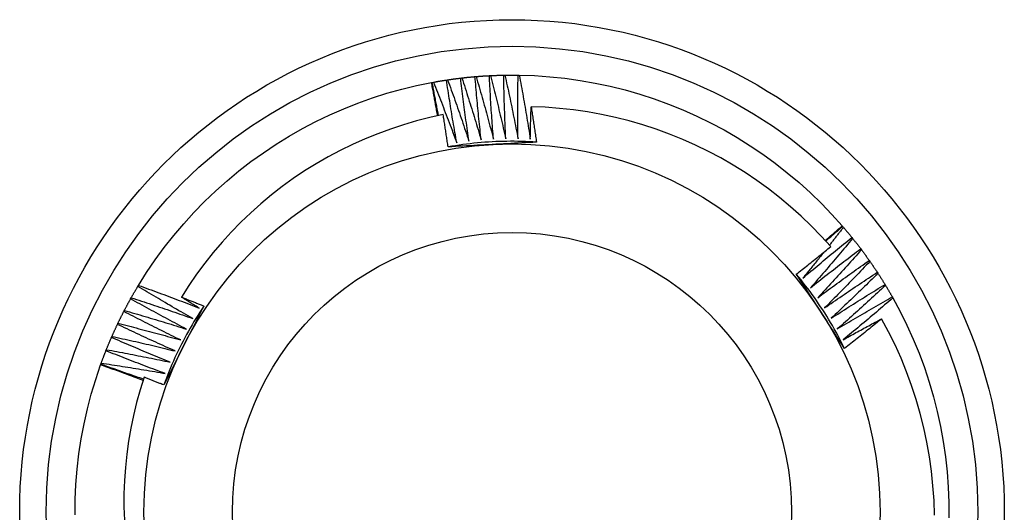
# Model space of a CAD drawing. Header units: inches. Extents: x 17 to 370, y 32 to 183.
# Tile 38 of 80: x 200.534 to 200.884, y 99.464 to 99.64. Entities that reach past the tile are written whole.
import ezdxf

# ---------------------------------------------------------------- set-up
doc = ezdxf.new("R2010")
doc.units = ezdxf.units.IN
doc.header["$MEASUREMENT"] = 0
doc.layers.add('Visible Edges(ANSI)', color=7, linetype='Continuous', lineweight=25)
doc.layers.add('Visible Tangent Edges(ANSI)', color=7, linetype='Continuous', lineweight=25)

msp = doc.modelspace()

# ---------------------------------------------------------------- linework, layer by layer
at = {"layer": 'Visible Edges(ANSI)'}
for p, q in [((200.68014, 99.61728), (200.6804, 99.61733)), ((200.6804, 99.61733), (200.6808, 99.6174)), ((200.68545, 99.61818), (200.68585, 99.61824)), ((200.69052, 99.61887), (200.69093, 99.61891)), ((200.69561, 99.61938), (200.69602, 99.61942)), ((200.70072, 99.61973), (200.70113, 99.61975)), ((200.70584, 99.61991), (200.70625, 99.61992)), ((200.71095, 99.61993), (200.71136, 99.61992)), ((200.82628, 99.5663), (200.82645, 99.56611)), ((200.82645, 99.56611), (200.82672, 99.5658)), ((200.82973, 99.56218), (200.82999, 99.56186)), ((200.83288, 99.55814), (200.83313, 99.55782)), ((200.8359, 99.55401), (200.83614, 99.55367)), ((200.83878, 99.54978), (200.839, 99.54943)), ((200.57564, 99.54479), (200.57585, 99.54514)), ((200.84152, 99.54545), (200.84173, 99.5451)), ((200.57307, 99.54037), (200.57327, 99.54073)), ((200.84411, 99.54104), (200.84431, 99.54068)), ((200.57064, 99.53586), (200.57083, 99.53622)), ((200.56837, 99.53127), (200.56854, 99.53164)), ((200.56624, 99.52662), (200.56641, 99.52699)), ((200.56427, 99.52189), (200.56443, 99.52227)), ((200.56237, 99.51686), (200.56246, 99.5171)), ((200.56246, 99.5171), (200.5626, 99.51749))]:
    msp.add_line(p, q, dxfattribs=at)
at = {"layer": 'Visible Edges(ANSI)', "flags": 128}
for points in [[(200.57585, 99.54514), (200.57876, 99.54975), (200.58182, 99.55424), (200.58504, 99.55863), (200.58842, 99.5629), (200.59194, 99.56705), (200.5956, 99.57108), (200.5994, 99.57497), (200.60333, 99.57873), (200.6074, 99.58235), (200.61158, 99.58583), (200.61589, 99.58915), (200.62031, 99.59233), (200.62484, 99.59534), (200.62947, 99.5982), (200.6342, 99.60089), (200.63902, 99.60342), (200.64393, 99.60577), (200.64891, 99.60796), (200.65397, 99.60996), (200.6591, 99.61179), (200.66428, 99.61344), (200.66952, 99.61491), (200.67481, 99.61619), (200.68014, 99.61728)], [(200.6823, 99.60544), (200.68221, 99.60593), (200.68213, 99.60643), (200.68204, 99.60692), (200.68195, 99.60742), (200.68186, 99.60791), (200.68178, 99.6084), (200.68169, 99.6089), (200.6816, 99.60939), (200.68151, 99.60988), (200.68142, 99.61038), (200.68133, 99.61087), (200.68124, 99.61137), (200.68115, 99.61186), (200.68106, 99.61235), (200.68097, 99.61285), (200.68088, 99.61334), (200.68079, 99.61383), (200.6807, 99.61432), (200.68061, 99.61482), (200.68052, 99.61531), (200.68042, 99.6158), (200.68033, 99.6163), (200.68024, 99.61679), (200.68014, 99.61728)], [(200.68266, 99.60552), (200.68256, 99.60601), (200.68246, 99.6065), (200.68236, 99.60699), (200.68227, 99.60748), (200.68217, 99.60797), (200.68207, 99.60847), (200.68198, 99.60896), (200.68188, 99.60945), (200.68179, 99.60994), (200.68169, 99.61043), (200.6816, 99.61093), (200.6815, 99.61142), (200.68141, 99.61191), (200.68132, 99.6124), (200.68122, 99.6129), (200.68113, 99.61339), (200.68104, 99.61388), (200.68095, 99.61437), (200.68085, 99.61487), (200.68076, 99.61536), (200.68067, 99.61585), (200.68058, 99.61634), (200.68049, 99.61684), (200.6804, 99.61733)], [(200.6808, 99.6174), (200.68099, 99.61744), (200.68119, 99.61747), (200.68138, 99.61751), (200.68157, 99.61754), (200.68177, 99.61758), (200.68196, 99.61761), (200.68215, 99.61765), (200.68235, 99.61768), (200.68254, 99.61771), (200.68273, 99.61775), (200.68293, 99.61778), (200.68312, 99.61781), (200.68331, 99.61784), (200.68351, 99.61787), (200.6837, 99.61791), (200.6839, 99.61794), (200.68409, 99.61797), (200.68428, 99.618), (200.68448, 99.61803), (200.68467, 99.61806), (200.68486, 99.61809), (200.68506, 99.61812), (200.68525, 99.61815), (200.68545, 99.61818)], [(200.6808, 99.6174), (200.68116, 99.61651), (200.68152, 99.61562), (200.68188, 99.61472), (200.68223, 99.61383), (200.68259, 99.61293), (200.68294, 99.61204), (200.68329, 99.61114), (200.68365, 99.61025), (200.684, 99.60935), (200.68435, 99.60845), (200.68469, 99.60756), (200.68504, 99.60666), (200.68539, 99.60576), (200.68573, 99.60486), (200.68608, 99.60396), (200.68642, 99.60306), (200.68676, 99.60216), (200.6871, 99.60126), (200.68744, 99.60036), (200.68778, 99.59945), (200.68812, 99.59855), (200.68845, 99.59765), (200.68879, 99.59675), (200.68912, 99.59584)], [(200.68912, 99.59584), (200.68896, 99.59677), (200.68879, 99.5977), (200.68863, 99.59863), (200.68846, 99.59956), (200.6883, 99.60049), (200.68814, 99.60141), (200.68798, 99.60234), (200.68782, 99.60327), (200.68766, 99.6042), (200.68751, 99.60513), (200.68735, 99.60606), (200.6872, 99.607), (200.68705, 99.60793), (200.6869, 99.60886), (200.68675, 99.60979), (200.6866, 99.61072), (200.68645, 99.61165), (200.6863, 99.61258), (200.68616, 99.61352), (200.68601, 99.61445), (200.68587, 99.61538), (200.68573, 99.61631), (200.68559, 99.61725), (200.68545, 99.61818)], [(200.68585, 99.61824), (200.68605, 99.61827), (200.68624, 99.6183), (200.68643, 99.61833), (200.68663, 99.61836), (200.68682, 99.61838), (200.68702, 99.61841), (200.68721, 99.61844), (200.68741, 99.61847), (200.6876, 99.61849), (200.68779, 99.61852), (200.68799, 99.61855), (200.68818, 99.61857), (200.68838, 99.6186), (200.68857, 99.61862), (200.68877, 99.61865), (200.68896, 99.61867), (200.68916, 99.6187), (200.68935, 99.61872), (200.68955, 99.61875), (200.68974, 99.61877), (200.68994, 99.6188), (200.69013, 99.61882), (200.69032, 99.61884), (200.69052, 99.61887)], [(200.68585, 99.61824), (200.68618, 99.61734), (200.68651, 99.61643), (200.68684, 99.61553), (200.68716, 99.61462), (200.68749, 99.61372), (200.68781, 99.61281), (200.68814, 99.6119), (200.68846, 99.611), (200.68878, 99.61009), (200.6891, 99.60918), (200.68942, 99.60827), (200.68974, 99.60736), (200.69005, 99.60645), (200.69037, 99.60554), (200.69068, 99.60463), (200.691, 99.60372), (200.69131, 99.60281), (200.69162, 99.6019), (200.69193, 99.60099), (200.69224, 99.60007), (200.69254, 99.59916), (200.69285, 99.59825), (200.69315, 99.59733), (200.69346, 99.59642)], [(200.69346, 99.59642), (200.69332, 99.59735), (200.69319, 99.59828), (200.69305, 99.59922), (200.69292, 99.60015), (200.69279, 99.60109), (200.69266, 99.60202), (200.69253, 99.60295), (200.6924, 99.60389), (200.69228, 99.60482), (200.69215, 99.60576), (200.69203, 99.60669), (200.6919, 99.60763), (200.69178, 99.60856), (200.69166, 99.6095), (200.69154, 99.61044), (200.69142, 99.61137), (200.69131, 99.61231), (200.69119, 99.61324), (200.69108, 99.61418), (200.69096, 99.61512), (200.69085, 99.61605), (200.69074, 99.61699), (200.69063, 99.61793), (200.69052, 99.61887)], [(200.69093, 99.61891), (200.69112, 99.61894), (200.69132, 99.61896), (200.69151, 99.61898), (200.69171, 99.619), (200.6919, 99.61902), (200.6921, 99.61904), (200.69229, 99.61907), (200.69249, 99.61909), (200.69268, 99.61911), (200.69288, 99.61913), (200.69307, 99.61915), (200.69327, 99.61917), (200.69346, 99.61919), (200.69366, 99.6192), (200.69385, 99.61922), (200.69405, 99.61924), (200.69424, 99.61926), (200.69444, 99.61928), (200.69464, 99.6193), (200.69483, 99.61931), (200.69503, 99.61933), (200.69522, 99.61935), (200.69542, 99.61937), (200.69561, 99.61938)], [(200.69093, 99.61891), (200.69123, 99.618), (200.69153, 99.61708), (200.69182, 99.61617), (200.69212, 99.61525), (200.69242, 99.61434), (200.69271, 99.61342), (200.693, 99.6125), (200.69329, 99.61158), (200.69359, 99.61067), (200.69387, 99.60975), (200.69416, 99.60883), (200.69445, 99.60791), (200.69474, 99.60699), (200.69502, 99.60607), (200.69531, 99.60515), (200.69559, 99.60423), (200.69587, 99.60331), (200.69615, 99.60239), (200.69643, 99.60147), (200.69671, 99.60054), (200.69699, 99.59962), (200.69726, 99.5987), (200.69754, 99.59777), (200.69781, 99.59685)], [(200.69781, 99.59685), (200.69771, 99.59779), (200.6976, 99.59872), (200.6975, 99.59966), (200.6974, 99.6006), (200.6973, 99.60154), (200.6972, 99.60248), (200.6971, 99.60341), (200.697, 99.60435), (200.69691, 99.60529), (200.69681, 99.60623), (200.69672, 99.60717), (200.69663, 99.60811), (200.69654, 99.60905), (200.69645, 99.60998), (200.69636, 99.61092), (200.69627, 99.61186), (200.69618, 99.6128), (200.6961, 99.61374), (200.69601, 99.61468), (200.69593, 99.61562), (200.69585, 99.61656), (200.69577, 99.6175), (200.69569, 99.61844), (200.69561, 99.61938)], [(200.69602, 99.61942), (200.69622, 99.61943), (200.69641, 99.61945), (200.69661, 99.61946), (200.6968, 99.61948), (200.697, 99.61949), (200.69719, 99.61951), (200.69739, 99.61952), (200.69759, 99.61954), (200.69778, 99.61955), (200.69798, 99.61957), (200.69817, 99.61958), (200.69837, 99.61959), (200.69857, 99.61961), (200.69876, 99.61962), (200.69896, 99.61963), (200.69915, 99.61964), (200.69935, 99.61966), (200.69954, 99.61967), (200.69974, 99.61968), (200.69994, 99.61969), (200.70013, 99.6197), (200.70033, 99.61971), (200.70052, 99.61972), (200.70072, 99.61973)], [(200.69602, 99.61942), (200.69629, 99.61849), (200.69656, 99.61757), (200.69683, 99.61664), (200.69709, 99.61572), (200.69736, 99.61479), (200.69762, 99.61387), (200.69788, 99.61294), (200.69815, 99.61201), (200.69841, 99.61109), (200.69867, 99.61016), (200.69892, 99.60923), (200.69918, 99.6083), (200.69944, 99.60738), (200.69969, 99.60645), (200.69995, 99.60552), (200.7002, 99.60459), (200.70045, 99.60366), (200.7007, 99.60273), (200.70095, 99.6018), (200.7012, 99.60087), (200.70144, 99.59994), (200.70169, 99.599), (200.70193, 99.59807), (200.70218, 99.59714)], [(200.70218, 99.59714), (200.7021, 99.59808), (200.70203, 99.59902), (200.70196, 99.59996), (200.70188, 99.6009), (200.70182, 99.60184), (200.70175, 99.60278), (200.70168, 99.60372), (200.70161, 99.60466), (200.70155, 99.6056), (200.70149, 99.60655), (200.70142, 99.60749), (200.70136, 99.60843), (200.7013, 99.60937), (200.70124, 99.61031), (200.70118, 99.61125), (200.70113, 99.61219), (200.70107, 99.61314), (200.70102, 99.61408), (200.70097, 99.61502), (200.70091, 99.61596), (200.70086, 99.61691), (200.70081, 99.61785), (200.70077, 99.61879), (200.70072, 99.61973)], [(200.70113, 99.61975), (200.70132, 99.61976), (200.70152, 99.61977), (200.70172, 99.61978), (200.70191, 99.61979), (200.70211, 99.6198), (200.70231, 99.61981), (200.7025, 99.61981), (200.7027, 99.61982), (200.70289, 99.61983), (200.70309, 99.61984), (200.70329, 99.61984), (200.70348, 99.61985), (200.70368, 99.61986), (200.70387, 99.61986), (200.70407, 99.61987), (200.70427, 99.61988), (200.70446, 99.61988), (200.70466, 99.61989), (200.70485, 99.61989), (200.70505, 99.6199), (200.70525, 99.6199), (200.70544, 99.61991), (200.70564, 99.61991), (200.70584, 99.61991)], [(200.70113, 99.61975), (200.70137, 99.61882), (200.70161, 99.61789), (200.70184, 99.61696), (200.70208, 99.61602), (200.70231, 99.61509), (200.70255, 99.61415), (200.70278, 99.61322), (200.70301, 99.61228), (200.70324, 99.61135), (200.70347, 99.61041), (200.7037, 99.60948), (200.70392, 99.60854), (200.70415, 99.60761), (200.70437, 99.60667), (200.70459, 99.60573), (200.70482, 99.6048), (200.70504, 99.60386), (200.70526, 99.60292), (200.70547, 99.60198), (200.70569, 99.60104), (200.70591, 99.6001), (200.70612, 99.59916), (200.70633, 99.59822), (200.70655, 99.59729)], [(200.70655, 99.59729), (200.7065, 99.59823), (200.70646, 99.59917), (200.70642, 99.60011), (200.70638, 99.60105), (200.70634, 99.602), (200.7063, 99.60294), (200.70627, 99.60388), (200.70623, 99.60482), (200.7062, 99.60577), (200.70617, 99.60671), (200.70614, 99.60765), (200.70611, 99.60859), (200.70608, 99.60954), (200.70605, 99.61048), (200.70602, 99.61142), (200.706, 99.61237), (200.70597, 99.61331), (200.70595, 99.61425), (200.70593, 99.6152), (200.70591, 99.61614), (200.70589, 99.61708), (200.70587, 99.61803), (200.70585, 99.61897), (200.70584, 99.61991)], [(200.70625, 99.61992), (200.70644, 99.61992), (200.70664, 99.61993), (200.70683, 99.61993), (200.70703, 99.61993), (200.70723, 99.61993), (200.70742, 99.61994), (200.70762, 99.61994), (200.70782, 99.61994), (200.70801, 99.61994), (200.70821, 99.61994), (200.7084, 99.61994), (200.7086, 99.61994), (200.7088, 99.61994), (200.70899, 99.61994), (200.70919, 99.61994), (200.70939, 99.61994), (200.70958, 99.61994), (200.70978, 99.61994), (200.70997, 99.61994), (200.71017, 99.61994), (200.71037, 99.61993), (200.71056, 99.61993), (200.71076, 99.61993), (200.71095, 99.61993)], [(200.70625, 99.61992), (200.70645, 99.61898), (200.70666, 99.61804), (200.70687, 99.6171), (200.70707, 99.61616), (200.70728, 99.61522), (200.70748, 99.61428), (200.70768, 99.61334), (200.70788, 99.61239), (200.70808, 99.61145), (200.70828, 99.61051), (200.70847, 99.60957), (200.70867, 99.60862), (200.70886, 99.60768), (200.70905, 99.60674), (200.70925, 99.60579), (200.70944, 99.60485), (200.70963, 99.60391), (200.70982, 99.60296), (200.71, 99.60202), (200.71019, 99.60107), (200.71037, 99.60012), (200.71056, 99.59918), (200.71074, 99.59823), (200.71092, 99.59729)], [(200.71092, 99.59729), (200.71091, 99.59823), (200.7109, 99.59917), (200.71089, 99.60012), (200.71088, 99.60106), (200.71087, 99.602), (200.71086, 99.60294), (200.71086, 99.60389), (200.71086, 99.60483), (200.71085, 99.60577), (200.71085, 99.60672), (200.71085, 99.60766), (200.71085, 99.6086), (200.71085, 99.60955), (200.71086, 99.61049), (200.71086, 99.61143), (200.71087, 99.61238), (200.71087, 99.61332), (200.71088, 99.61427), (200.71089, 99.61521), (200.7109, 99.61615), (200.71091, 99.6171), (200.71093, 99.61804), (200.71094, 99.61898), (200.71095, 99.61993)], [(200.71136, 99.61992), (200.7168, 99.61973), (200.72223, 99.61936), (200.72764, 99.61879), (200.73303, 99.61804), (200.73839, 99.6171), (200.74372, 99.61597), (200.749, 99.61465), (200.75423, 99.61315), (200.7594, 99.61147), (200.76452, 99.60961), (200.76956, 99.60757), (200.77454, 99.60536), (200.77943, 99.60297), (200.78423, 99.60041), (200.78894, 99.59769), (200.79355, 99.5948), (200.79806, 99.59176), (200.80246, 99.58855), (200.80675, 99.5852), (200.81092, 99.5817), (200.81496, 99.57805), (200.81887, 99.57427), (200.82264, 99.57035), (200.82628, 99.5663)], [(200.71136, 99.61992), (200.71154, 99.61897), (200.71172, 99.61803), (200.71189, 99.61708), (200.71207, 99.61613), (200.71224, 99.61519), (200.71241, 99.61424), (200.71258, 99.61329), (200.71275, 99.61234), (200.71292, 99.6114), (200.71308, 99.61045), (200.71325, 99.6095), (200.71341, 99.60855), (200.71358, 99.6076), (200.71374, 99.60665), (200.7139, 99.6057), (200.71406, 99.60475), (200.71422, 99.6038), (200.71437, 99.60285), (200.71453, 99.6019), (200.71468, 99.60095), (200.71484, 99.6), (200.71499, 99.59905), (200.71514, 99.5981), (200.71529, 99.59714)], [(200.71529, 99.59714), (200.7153, 99.59762), (200.71531, 99.5981), (200.71532, 99.59858), (200.71533, 99.59906), (200.71534, 99.59954), (200.71535, 99.60002), (200.71536, 99.6005), (200.71538, 99.60098), (200.71539, 99.60146), (200.7154, 99.60194), (200.71541, 99.60242), (200.71542, 99.6029), (200.71544, 99.60338), (200.71545, 99.60386), (200.71547, 99.60434), (200.71548, 99.60482), (200.71549, 99.6053), (200.71551, 99.60578), (200.71552, 99.60626), (200.71554, 99.60674), (200.71555, 99.60722), (200.71557, 99.6077), (200.71559, 99.60818), (200.7156, 99.60866)], [(200.8222, 99.55893), (200.81881, 99.56266), (200.81529, 99.56627), (200.81166, 99.56976), (200.8079, 99.57312), (200.80402, 99.57636), (200.80003, 99.57946), (200.79593, 99.58243), (200.79174, 99.58525), (200.78746, 99.58792), (200.78309, 99.59044), (200.77865, 99.5928), (200.77412, 99.59501), (200.76952, 99.59707), (200.76485, 99.59896), (200.76012, 99.60069), (200.75532, 99.60226), (200.75047, 99.60366), (200.74556, 99.6049), (200.74062, 99.60596), (200.73566, 99.60685), (200.73067, 99.60756), (200.72566, 99.6081), (200.72063, 99.60847), (200.7156, 99.60866)], [(200.7156, 99.60866), (200.71568, 99.60813), (200.71577, 99.60761), (200.71585, 99.60709), (200.71593, 99.60656), (200.71601, 99.60604), (200.71609, 99.60552), (200.71617, 99.60499), (200.71625, 99.60447), (200.71633, 99.60395), (200.71641, 99.60342), (200.71649, 99.6029), (200.71657, 99.60238), (200.71665, 99.60185), (200.71672, 99.60133), (200.7168, 99.6008), (200.71688, 99.60028), (200.71695, 99.59976), (200.71703, 99.59923), (200.71711, 99.59871), (200.71718, 99.59818), (200.71726, 99.59766), (200.71733, 99.59713), (200.71741, 99.59661), (200.71748, 99.59609)], [(200.6843, 99.60586), (200.67955, 99.60482), (200.67483, 99.60362), (200.67016, 99.60226), (200.66555, 99.60074), (200.66099, 99.59907), (200.65648, 99.59724), (200.65204, 99.59526), (200.64767, 99.59312), (200.64336, 99.59084), (200.63914, 99.58841), (200.63499, 99.58583), (200.63095, 99.58312), (200.627, 99.58027), (200.62316, 99.57729), (200.61943, 99.57418), (200.6158, 99.57095), (200.61229, 99.56759), (200.60889, 99.56412), (200.60561, 99.56053), (200.60246, 99.55682), (200.59943, 99.553), (200.59653, 99.54907), (200.59378, 99.54505), (200.59117, 99.54095)], [(200.68603, 99.5944), (200.68596, 99.59488), (200.68589, 99.59535), (200.68582, 99.59583), (200.68575, 99.59631), (200.68568, 99.59679), (200.68561, 99.59727), (200.68554, 99.59774), (200.68547, 99.59822), (200.6854, 99.5987), (200.68533, 99.59918), (200.68526, 99.59965), (200.68519, 99.60013), (200.68512, 99.60061), (200.68504, 99.60109), (200.68497, 99.60156), (200.6849, 99.60204), (200.68482, 99.60252), (200.68475, 99.603), (200.68468, 99.60347), (200.6846, 99.60395), (200.68453, 99.60443), (200.68445, 99.6049), (200.68438, 99.60538), (200.6843, 99.60586)], [(200.71748, 99.59609), (200.71617, 99.59617), (200.71485, 99.59623), (200.71354, 99.59629), (200.71222, 99.59633), (200.71091, 99.59636), (200.70959, 99.59637), (200.70828, 99.59637), (200.70696, 99.59636), (200.70565, 99.59634), (200.70433, 99.5963), (200.70302, 99.59625), (200.7017, 99.59618), (200.70039, 99.59611), (200.69908, 99.59602), (200.69777, 99.59591), (200.69646, 99.5958), (200.69515, 99.59567), (200.69384, 99.59552), (200.69253, 99.59537), (200.69123, 99.5952), (200.68993, 99.59502), (200.68863, 99.59482), (200.68733, 99.59462), (200.68603, 99.5944)], [(200.71748, 99.59609), (200.71617, 99.59601), (200.71487, 99.59594), (200.71356, 99.59587), (200.71225, 99.5958), (200.71094, 99.59573), (200.70963, 99.59566), (200.70832, 99.59559), (200.70701, 99.59552), (200.7057, 99.59545), (200.70439, 99.59538), (200.70307, 99.59531), (200.70176, 99.59524), (200.70044, 99.59517), (200.69913, 99.5951), (200.69781, 99.59503), (200.6965, 99.59496), (200.69519, 99.59489), (200.69388, 99.59482), (200.69257, 99.59475), (200.69126, 99.59468), (200.68995, 99.59461), (200.68864, 99.59454), (200.68734, 99.59447), (200.68603, 99.5944)], [(200.82025, 99.56111), (200.82051, 99.56132), (200.82076, 99.56154), (200.82101, 99.56175), (200.82126, 99.56197), (200.82151, 99.56218), (200.82177, 99.5624), (200.82202, 99.56261), (200.82227, 99.56283), (200.82252, 99.56305), (200.82277, 99.56326), (200.82302, 99.56348), (200.82327, 99.5637), (200.82352, 99.56391), (200.82378, 99.56413), (200.82403, 99.56435), (200.82428, 99.56456), (200.82453, 99.56478), (200.82478, 99.565), (200.82503, 99.56521), (200.82528, 99.56543), (200.82553, 99.56565), (200.82578, 99.56587), (200.82603, 99.56608), (200.82628, 99.5663)], [(200.82045, 99.56089), (200.8207, 99.56111), (200.82095, 99.56133), (200.8212, 99.56155), (200.82144, 99.56177), (200.82169, 99.56198), (200.82194, 99.5622), (200.82219, 99.56242), (200.82244, 99.56264), (200.82269, 99.56286), (200.82294, 99.56307), (200.82319, 99.56329), (200.82344, 99.56351), (200.82369, 99.56372), (200.82394, 99.56394), (200.82419, 99.56416), (200.82444, 99.56438), (200.82469, 99.56459), (200.82494, 99.56481), (200.82519, 99.56502), (200.82544, 99.56524), (200.8257, 99.56546), (200.82595, 99.56567), (200.8262, 99.56589), (200.82645, 99.56611)], [(200.82672, 99.5658), (200.82651, 99.56553), (200.8263, 99.56526), (200.8261, 99.565), (200.82589, 99.56473), (200.82569, 99.56447), (200.82548, 99.5642), (200.82527, 99.56394), (200.82507, 99.56367), (200.82486, 99.56341), (200.82466, 99.56314), (200.82445, 99.56288), (200.82424, 99.56261), (200.82404, 99.56235), (200.82383, 99.56208), (200.82362, 99.56182), (200.82341, 99.56156), (200.82321, 99.56129), (200.823, 99.56103), (200.82279, 99.56076), (200.82258, 99.5605), (200.82238, 99.56024), (200.82217, 99.55997), (200.82196, 99.55971), (200.82175, 99.55945)], [(200.82672, 99.5658), (200.82684, 99.56565), (200.82697, 99.5655), (200.8271, 99.56535), (200.82723, 99.5652), (200.82735, 99.56505), (200.82748, 99.5649), (200.82761, 99.56475), (200.82773, 99.5646), (200.82786, 99.56445), (200.82799, 99.5643), (200.82811, 99.56415), (200.82824, 99.564), (200.82836, 99.56385), (200.82849, 99.5637), (200.82861, 99.56354), (200.82874, 99.56339), (200.82886, 99.56324), (200.82899, 99.56309), (200.82911, 99.56294), (200.82924, 99.56279), (200.82936, 99.56263), (200.82948, 99.56248), (200.82961, 99.56233), (200.82973, 99.56218)], [(200.8123, 99.54773), (200.81302, 99.54834), (200.81374, 99.54895), (200.81446, 99.54956), (200.81518, 99.55017), (200.8159, 99.55078), (200.81662, 99.55139), (200.81734, 99.552), (200.81806, 99.5526), (200.81878, 99.55321), (200.81951, 99.55381), (200.82023, 99.55442), (200.82096, 99.55502), (200.82169, 99.55562), (200.82241, 99.55622), (200.82314, 99.55682), (200.82387, 99.55742), (200.8246, 99.55802), (200.82533, 99.55861), (200.82606, 99.55921), (200.8268, 99.55981), (200.82753, 99.5604), (200.82826, 99.56099), (200.829, 99.56159), (200.82973, 99.56218)], [(200.82999, 99.56186), (200.82937, 99.56112), (200.82876, 99.56038), (200.82814, 99.55964), (200.82753, 99.5589), (200.82691, 99.55816), (200.82629, 99.55742), (200.82567, 99.55669), (200.82505, 99.55595), (200.82443, 99.55521), (200.8238, 99.55448), (200.82318, 99.55375), (200.82256, 99.55301), (200.82193, 99.55228), (200.8213, 99.55155), (200.82068, 99.55082), (200.82005, 99.55009), (200.81942, 99.54936), (200.81879, 99.54863), (200.81816, 99.5479), (200.81753, 99.54718), (200.81689, 99.54645), (200.81626, 99.54572), (200.81562, 99.545), (200.81499, 99.54428)], [(200.82999, 99.56186), (200.83011, 99.56171), (200.83023, 99.56155), (200.83036, 99.5614), (200.83048, 99.56125), (200.8306, 99.56109), (200.83072, 99.56094), (200.83084, 99.56078), (200.83097, 99.56063), (200.83109, 99.56048), (200.83121, 99.56032), (200.83133, 99.56017), (200.83145, 99.56001), (200.83157, 99.55986), (200.83169, 99.5597), (200.83181, 99.55955), (200.83193, 99.55939), (200.83205, 99.55924), (200.83217, 99.55908), (200.83229, 99.55892), (200.83241, 99.55877), (200.83253, 99.55861), (200.83265, 99.55846), (200.83276, 99.5583), (200.83288, 99.55814)], [(200.80996, 99.54912), (200.81047, 99.54952), (200.81099, 99.54992), (200.8115, 99.55033), (200.81201, 99.55073), (200.81253, 99.55114), (200.81304, 99.55155), (200.81355, 99.55195), (200.81406, 99.55236), (200.81458, 99.55277), (200.81509, 99.55318), (200.8156, 99.55358), (200.81611, 99.55399), (200.81662, 99.5544), (200.81713, 99.55481), (200.81764, 99.55522), (200.81814, 99.55563), (200.81865, 99.55604), (200.81916, 99.55646), (200.81967, 99.55687), (200.82018, 99.55728), (200.82068, 99.55769), (200.82119, 99.55811), (200.8217, 99.55852), (200.8222, 99.55893)], [(200.81499, 99.54428), (200.81572, 99.54486), (200.81646, 99.54545), (200.8172, 99.54604), (200.81794, 99.54662), (200.81868, 99.54721), (200.81942, 99.54779), (200.82016, 99.54838), (200.8209, 99.54896), (200.82165, 99.54954), (200.82239, 99.55012), (200.82314, 99.5507), (200.82388, 99.55128), (200.82463, 99.55185), (200.82537, 99.55243), (200.82612, 99.55301), (200.82687, 99.55358), (200.82762, 99.55415), (200.82837, 99.55473), (200.82912, 99.5553), (200.82987, 99.55587), (200.83062, 99.55644), (200.83138, 99.55701), (200.83213, 99.55758), (200.83288, 99.55814)], [(200.83313, 99.55782), (200.83249, 99.5571), (200.83185, 99.55638), (200.83121, 99.55566), (200.83057, 99.55494), (200.82993, 99.55422), (200.82929, 99.5535), (200.82864, 99.55279), (200.828, 99.55207), (200.82735, 99.55136), (200.82671, 99.55065), (200.82606, 99.54993), (200.82541, 99.54922), (200.82476, 99.54851), (200.82411, 99.5478), (200.82346, 99.54709), (200.82281, 99.54638), (200.82215, 99.54567), (200.8215, 99.54496), (200.82085, 99.54426), (200.82019, 99.54355), (200.81953, 99.54285), (200.81888, 99.54214), (200.81822, 99.54144), (200.81756, 99.54074)], [(200.83313, 99.55782), (200.83325, 99.55766), (200.83336, 99.5575), (200.83348, 99.55734), (200.8336, 99.55719), (200.83372, 99.55703), (200.83383, 99.55687), (200.83395, 99.55671), (200.83407, 99.55656), (200.83418, 99.5564), (200.8343, 99.55624), (200.83441, 99.55608), (200.83453, 99.55592), (200.83464, 99.55576), (200.83476, 99.55561), (200.83487, 99.55545), (200.83499, 99.55529), (200.8351, 99.55513), (200.83522, 99.55497), (200.83533, 99.55481), (200.83545, 99.55465), (200.83556, 99.55449), (200.83567, 99.55433), (200.83579, 99.55417), (200.8359, 99.55401)], [(200.81977, 99.55695), (200.81946, 99.55656), (200.81915, 99.55618), (200.81885, 99.55579), (200.81854, 99.55541), (200.81823, 99.55502), (200.81792, 99.55463), (200.81761, 99.55425), (200.8173, 99.55386), (200.81699, 99.55348), (200.81668, 99.55309), (200.81637, 99.55271), (200.81605, 99.55233), (200.81574, 99.55194), (200.81543, 99.55156), (200.81512, 99.55117), (200.81481, 99.55079), (200.8145, 99.55041), (200.81418, 99.55002), (200.81387, 99.54964), (200.81356, 99.54926), (200.81324, 99.54888), (200.81293, 99.54849), (200.81262, 99.54811), (200.8123, 99.54773)], [(200.81756, 99.54074), (200.81831, 99.5413), (200.81907, 99.54186), (200.81983, 99.54243), (200.82059, 99.54299), (200.82134, 99.54355), (200.8221, 99.54411), (200.82286, 99.54466), (200.82363, 99.54522), (200.82439, 99.54578), (200.82515, 99.54633), (200.82591, 99.54689), (200.82668, 99.54744), (200.82744, 99.54799), (200.82821, 99.54855), (200.82897, 99.5491), (200.82974, 99.54965), (200.83051, 99.55019), (200.83128, 99.55074), (200.83204, 99.55129), (200.83281, 99.55183), (200.83358, 99.55238), (200.83436, 99.55292), (200.83513, 99.55347), (200.8359, 99.55401)], [(200.83614, 99.55367), (200.83547, 99.55297), (200.83481, 99.55228), (200.83415, 99.55158), (200.83348, 99.55088), (200.83282, 99.55019), (200.83215, 99.54949), (200.83149, 99.5488), (200.83082, 99.5481), (200.83015, 99.54741), (200.82948, 99.54672), (200.82881, 99.54603), (200.82814, 99.54534), (200.82747, 99.54465), (200.82679, 99.54396), (200.82612, 99.54327), (200.82544, 99.54258), (200.82477, 99.5419), (200.82409, 99.54121), (200.82341, 99.54053), (200.82273, 99.53984), (200.82205, 99.53916), (200.82137, 99.53848), (200.82069, 99.5378), (200.82001, 99.53712)], [(200.83614, 99.55367), (200.83625, 99.55351), (200.83636, 99.55335), (200.83647, 99.55319), (200.83658, 99.55303), (200.8367, 99.55287), (200.83681, 99.55271), (200.83692, 99.55254), (200.83703, 99.55238), (200.83714, 99.55222), (200.83725, 99.55206), (200.83736, 99.5519), (200.83747, 99.55173), (200.83758, 99.55157), (200.83769, 99.55141), (200.8378, 99.55125), (200.83791, 99.55108), (200.83802, 99.55092), (200.83813, 99.55076), (200.83824, 99.55059), (200.83835, 99.55043), (200.83846, 99.55027), (200.83856, 99.5501), (200.83867, 99.54994), (200.83878, 99.54978)], [(200.82715, 99.52272), (200.82643, 99.52382), (200.82572, 99.52491), (200.825, 99.52601), (200.82429, 99.52711), (200.82357, 99.52821), (200.82286, 99.52931), (200.82214, 99.53041), (200.82142, 99.53151), (200.82071, 99.53261), (200.81999, 99.53371), (200.81927, 99.53481), (200.81855, 99.53592), (200.81784, 99.53702), (200.81712, 99.53813), (200.8164, 99.53923), (200.81568, 99.54033), (200.81497, 99.54143), (200.81425, 99.54253), (200.81354, 99.54363), (200.81282, 99.54473), (200.81211, 99.54583), (200.81139, 99.54692), (200.81068, 99.54802), (200.80996, 99.54912)], [(200.82715, 99.52272), (200.82656, 99.5239), (200.82596, 99.52507), (200.82535, 99.52624), (200.82473, 99.5274), (200.8241, 99.52855), (200.82345, 99.52969), (200.82279, 99.53083), (200.82213, 99.53197), (200.82145, 99.53309), (200.82076, 99.53421), (200.82006, 99.53533), (200.81934, 99.53643), (200.81862, 99.53753), (200.81789, 99.53862), (200.81714, 99.53971), (200.81639, 99.54078), (200.81562, 99.54185), (200.81484, 99.54291), (200.81405, 99.54397), (200.81326, 99.54501), (200.81245, 99.54605), (200.81163, 99.54708), (200.8108, 99.5481), (200.80996, 99.54912)], [(200.82001, 99.53712), (200.82078, 99.53765), (200.82156, 99.53819), (200.82233, 99.53873), (200.82311, 99.53926), (200.82389, 99.5398), (200.82467, 99.54033), (200.82544, 99.54087), (200.82622, 99.5414), (200.827, 99.54193), (200.82778, 99.54246), (200.82856, 99.54299), (200.82935, 99.54352), (200.83013, 99.54404), (200.83091, 99.54457), (200.83169, 99.54509), (200.83248, 99.54562), (200.83326, 99.54614), (200.83405, 99.54666), (200.83484, 99.54718), (200.83562, 99.5477), (200.83641, 99.54822), (200.8372, 99.54874), (200.83799, 99.54926), (200.83878, 99.54978)], [(200.839, 99.54943), (200.83832, 99.54876), (200.83763, 99.54808), (200.83695, 99.5474), (200.83626, 99.54673), (200.83557, 99.54606), (200.83489, 99.54538), (200.8342, 99.54471), (200.83351, 99.54404), (200.83281, 99.54337), (200.83212, 99.5427), (200.83143, 99.54203), (200.83074, 99.54136), (200.83004, 99.5407), (200.82935, 99.54003), (200.82865, 99.53937), (200.82795, 99.5387), (200.82725, 99.53804), (200.82655, 99.53737), (200.82585, 99.53671), (200.82515, 99.53605), (200.82445, 99.53539), (200.82375, 99.53473), (200.82305, 99.53407), (200.82234, 99.53342)], [(200.839, 99.54943), (200.83911, 99.54927), (200.83922, 99.5491), (200.83932, 99.54894), (200.83943, 99.54877), (200.83954, 99.54861), (200.83964, 99.54844), (200.83975, 99.54828), (200.83986, 99.54811), (200.83996, 99.54795), (200.84007, 99.54778), (200.84017, 99.54762), (200.84028, 99.54745), (200.84038, 99.54729), (200.84049, 99.54712), (200.84059, 99.54695), (200.84069, 99.54679), (200.8408, 99.54662), (200.8409, 99.54645), (200.841, 99.54629), (200.84111, 99.54612), (200.84121, 99.54595), (200.84131, 99.54579), (200.84142, 99.54562), (200.84152, 99.54545)], [(200.57327, 99.54073), (200.57337, 99.5409), (200.57346, 99.54107), (200.57356, 99.54124), (200.57366, 99.54141), (200.57375, 99.54158), (200.57385, 99.54175), (200.57395, 99.54192), (200.57405, 99.54209), (200.57414, 99.54226), (200.57424, 99.54243), (200.57434, 99.5426), (200.57444, 99.54277), (200.57454, 99.54294), (200.57464, 99.54311), (200.57474, 99.54328), (200.57484, 99.54345), (200.57494, 99.54361), (200.57504, 99.54378), (200.57514, 99.54395), (200.57524, 99.54412), (200.57534, 99.54429), (200.57544, 99.54446), (200.57554, 99.54463), (200.57564, 99.54479)], [(200.59517, 99.53334), (200.59435, 99.5338), (200.59353, 99.53427), (200.59271, 99.53474), (200.59189, 99.5352), (200.59107, 99.53567), (200.59026, 99.53614), (200.58944, 99.53662), (200.58862, 99.53709), (200.58781, 99.53756), (200.58699, 99.53804), (200.58618, 99.53851), (200.58536, 99.53899), (200.58455, 99.53947), (200.58374, 99.53995), (200.58293, 99.54043), (200.58211, 99.54091), (200.5813, 99.54139), (200.58049, 99.54187), (200.57968, 99.54236), (200.57887, 99.54284), (200.57806, 99.54333), (200.57726, 99.54382), (200.57645, 99.5443), (200.57564, 99.54479)], [(200.57585, 99.54514), (200.57676, 99.54482), (200.57767, 99.54449), (200.57857, 99.54417), (200.57948, 99.54384), (200.58038, 99.54351), (200.58129, 99.54318), (200.58219, 99.54285), (200.58309, 99.54252), (200.584, 99.54218), (200.5849, 99.54185), (200.5858, 99.54151), (200.5867, 99.54117), (200.58761, 99.54084), (200.58851, 99.5405), (200.58941, 99.54016), (200.59031, 99.53981), (200.59121, 99.53947), (200.59211, 99.53913), (200.59301, 99.53878), (200.59391, 99.53844), (200.59481, 99.53809), (200.5957, 99.53774), (200.5966, 99.53739), (200.5975, 99.53704)], [(200.82234, 99.53342), (200.82313, 99.53393), (200.82393, 99.53444), (200.82472, 99.53495), (200.82551, 99.53546), (200.82631, 99.53597), (200.8271, 99.53648), (200.8279, 99.53699), (200.82869, 99.53749), (200.82949, 99.538), (200.83029, 99.5385), (200.83108, 99.539), (200.83188, 99.53951), (200.83268, 99.54001), (200.83348, 99.54051), (200.83428, 99.541), (200.83508, 99.5415), (200.83589, 99.542), (200.83669, 99.5425), (200.83749, 99.54299), (200.8383, 99.54348), (200.8391, 99.54398), (200.83991, 99.54447), (200.84071, 99.54496), (200.84152, 99.54545)], [(200.84173, 99.5451), (200.84103, 99.54445), (200.84032, 99.54379), (200.83961, 99.54314), (200.8389, 99.54249), (200.83819, 99.54184), (200.83748, 99.54119), (200.83677, 99.54054), (200.83606, 99.53989), (200.83535, 99.53924), (200.83463, 99.5386), (200.83392, 99.53795), (200.8332, 99.53731), (200.83249, 99.53666), (200.83177, 99.53602), (200.83105, 99.53538), (200.83033, 99.53474), (200.82961, 99.5341), (200.82889, 99.53346), (200.82817, 99.53282), (200.82745, 99.53218), (200.82673, 99.53155), (200.826, 99.53091), (200.82528, 99.53027), (200.82455, 99.52964)], [(200.84173, 99.5451), (200.84183, 99.54493), (200.84193, 99.54477), (200.84204, 99.5446), (200.84214, 99.54443), (200.84224, 99.54426), (200.84234, 99.54409), (200.84244, 99.54392), (200.84254, 99.54375), (200.84264, 99.54359), (200.84274, 99.54342), (200.84284, 99.54325), (200.84294, 99.54308), (200.84304, 99.54291), (200.84314, 99.54274), (200.84323, 99.54257), (200.84333, 99.5424), (200.84343, 99.54223), (200.84353, 99.54206), (200.84363, 99.54189), (200.84372, 99.54172), (200.84382, 99.54155), (200.84392, 99.54138), (200.84402, 99.54121), (200.84411, 99.54104)], [(200.57083, 99.53622), (200.57092, 99.5364), (200.57101, 99.53657), (200.5711, 99.53675), (200.5712, 99.53692), (200.57129, 99.53709), (200.57138, 99.53727), (200.57147, 99.53744), (200.57156, 99.53761), (200.57166, 99.53779), (200.57175, 99.53796), (200.57184, 99.53813), (200.57193, 99.5383), (200.57203, 99.53848), (200.57212, 99.53865), (200.57222, 99.53882), (200.57231, 99.53899), (200.5724, 99.53917), (200.5725, 99.53934), (200.57259, 99.53951), (200.57269, 99.53968), (200.57278, 99.53985), (200.57288, 99.54003), (200.57297, 99.5402), (200.57307, 99.54037)], [(200.59296, 99.52956), (200.59213, 99.53), (200.59129, 99.53044), (200.59046, 99.53088), (200.58963, 99.53132), (200.58879, 99.53176), (200.58796, 99.5322), (200.58713, 99.53265), (200.5863, 99.53309), (200.58547, 99.53354), (200.58464, 99.53399), (200.58381, 99.53444), (200.58298, 99.53489), (200.58215, 99.53534), (200.58132, 99.53579), (200.58049, 99.53624), (200.57967, 99.5367), (200.57884, 99.53715), (200.57801, 99.53761), (200.57719, 99.53807), (200.57636, 99.53852), (200.57554, 99.53898), (200.57471, 99.53944), (200.57389, 99.53991), (200.57307, 99.54037)], [(200.57327, 99.54073), (200.57419, 99.54043), (200.5751, 99.54013), (200.57602, 99.53984), (200.57693, 99.53954), (200.57785, 99.53924), (200.57876, 99.53894), (200.57968, 99.53864), (200.58059, 99.53834), (200.58151, 99.53803), (200.58242, 99.53773), (200.58333, 99.53742), (200.58424, 99.53711), (200.58516, 99.53681), (200.58607, 99.5365), (200.58698, 99.53619), (200.58789, 99.53587), (200.5888, 99.53556), (200.58971, 99.53525), (200.59062, 99.53493), (200.59153, 99.53461), (200.59244, 99.5343), (200.59335, 99.53398), (200.59426, 99.53366), (200.59517, 99.53334)], [(200.59117, 99.54095), (200.5915, 99.54082), (200.59183, 99.54069), (200.59216, 99.54056), (200.5925, 99.54043), (200.59283, 99.5403), (200.59316, 99.54017), (200.59349, 99.54004), (200.59382, 99.53991), (200.59415, 99.53977), (200.59448, 99.53964), (200.59481, 99.53951), (200.59515, 99.53938), (200.59548, 99.53925), (200.59581, 99.53912), (200.59614, 99.53899), (200.59647, 99.53885), (200.5968, 99.53872), (200.59713, 99.53859), (200.59746, 99.53846), (200.59779, 99.53833), (200.59812, 99.53819), (200.59845, 99.53806), (200.59878, 99.53793), (200.59911, 99.53779)], [(200.5975, 99.53704), (200.59723, 99.5372), (200.59697, 99.53736), (200.59671, 99.53752), (200.59644, 99.53769), (200.59618, 99.53785), (200.59591, 99.53801), (200.59565, 99.53817), (200.59538, 99.53833), (200.59512, 99.5385), (200.59486, 99.53866), (200.59459, 99.53882), (200.59433, 99.53898), (200.59407, 99.53915), (200.5938, 99.53931), (200.59354, 99.53947), (200.59328, 99.53964), (200.59301, 99.5398), (200.59275, 99.53996), (200.59249, 99.54013), (200.59222, 99.54029), (200.59196, 99.54046), (200.5917, 99.54062), (200.59143, 99.54078), (200.59117, 99.54095)], [(200.82455, 99.52964), (200.82536, 99.53013), (200.82617, 99.53061), (200.82698, 99.5311), (200.82779, 99.53158), (200.8286, 99.53206), (200.82941, 99.53254), (200.83022, 99.53303), (200.83103, 99.5335), (200.83184, 99.53398), (200.83266, 99.53446), (200.83347, 99.53494), (200.83429, 99.53541), (200.8351, 99.53589), (200.83592, 99.53636), (200.83674, 99.53683), (200.83755, 99.5373), (200.83837, 99.53777), (200.83919, 99.53824), (200.84001, 99.53871), (200.84083, 99.53918), (200.84165, 99.53965), (200.84247, 99.54011), (200.84329, 99.54057), (200.84411, 99.54104)], [(200.84431, 99.54068), (200.84359, 99.54005), (200.84286, 99.53942), (200.84213, 99.53879), (200.8414, 99.53816), (200.84067, 99.53754), (200.83994, 99.53691), (200.83921, 99.53629), (200.83847, 99.53566), (200.83774, 99.53504), (200.837, 99.53442), (200.83627, 99.53379), (200.83553, 99.53317), (200.8348, 99.53255), (200.83406, 99.53193), (200.83332, 99.53132), (200.83258, 99.5307), (200.83184, 99.53008), (200.8311, 99.52947), (200.83036, 99.52885), (200.82961, 99.52824), (200.82887, 99.52763), (200.82813, 99.52702), (200.82738, 99.5264), (200.82663, 99.52579)], [(200.84431, 99.54068), (200.8469, 99.53589), (200.84932, 99.53102), (200.85156, 99.52606), (200.85363, 99.52102), (200.85552, 99.51592), (200.85723, 99.51076), (200.85876, 99.50553), (200.86011, 99.50026), (200.86127, 99.49494), (200.86224, 99.48959), (200.86303, 99.48421), (200.86363, 99.4788), (200.86403, 99.47337), (200.86425, 99.46793), (200.86428, 99.46249)], [(200.59911, 99.53779), (200.59852, 99.53663), (200.59793, 99.53546), (200.59734, 99.53429), (200.59674, 99.53312), (200.59615, 99.53195), (200.59556, 99.53078), (200.59496, 99.52962), (200.59437, 99.52844), (200.59377, 99.52727), (200.59318, 99.5261), (200.59258, 99.52493), (200.59198, 99.52375), (200.59138, 99.52258), (200.59079, 99.52141), (200.59019, 99.52023), (200.5896, 99.51906), (200.589, 99.51789), (200.58841, 99.51672), (200.58781, 99.51555), (200.58722, 99.51438), (200.58663, 99.51322), (200.58603, 99.51205), (200.58544, 99.51088), (200.58485, 99.50971)], [(200.59911, 99.53779), (200.59839, 99.5367), (200.59767, 99.53559), (200.59697, 99.53448), (200.59628, 99.53336), (200.59559, 99.53224), (200.59492, 99.53111), (200.59426, 99.52997), (200.59362, 99.52882), (200.59298, 99.52767), (200.59236, 99.52651), (200.59174, 99.52535), (200.59114, 99.52418), (200.59055, 99.523), (200.58997, 99.52182), (200.58941, 99.52063), (200.58885, 99.51944), (200.58831, 99.51824), (200.58778, 99.51704), (200.58726, 99.51583), (200.58675, 99.51462), (200.58626, 99.5134), (200.58578, 99.51217), (200.58531, 99.51094), (200.58485, 99.50971)], [(200.56854, 99.53164), (200.56863, 99.53182), (200.56871, 99.532), (200.5688, 99.53217), (200.56888, 99.53235), (200.56897, 99.53253), (200.56906, 99.5327), (200.56914, 99.53288), (200.56923, 99.53306), (200.56932, 99.53323), (200.5694, 99.53341), (200.56949, 99.53358), (200.56958, 99.53376), (200.56967, 99.53394), (200.56975, 99.53411), (200.56984, 99.53429), (200.56993, 99.53446), (200.57002, 99.53464), (200.57011, 99.53481), (200.5702, 99.53499), (200.57028, 99.53516), (200.57037, 99.53534), (200.57046, 99.53551), (200.57055, 99.53569), (200.57064, 99.53586)], [(200.59088, 99.52571), (200.59003, 99.52612), (200.58918, 99.52653), (200.58834, 99.52695), (200.58749, 99.52736), (200.58664, 99.52778), (200.58579, 99.52819), (200.58495, 99.52861), (200.5841, 99.52903), (200.58326, 99.52944), (200.58241, 99.52986), (200.58157, 99.53029), (200.58073, 99.53071), (200.57988, 99.53113), (200.57904, 99.53156), (200.5782, 99.53198), (200.57736, 99.53241), (200.57652, 99.53284), (200.57568, 99.53326), (200.57484, 99.53369), (200.574, 99.53413), (200.57316, 99.53456), (200.57232, 99.53499), (200.57148, 99.53542), (200.57064, 99.53586)], [(200.57083, 99.53622), (200.57176, 99.53596), (200.57268, 99.53569), (200.57361, 99.53543), (200.57453, 99.53516), (200.57546, 99.53489), (200.57638, 99.53462), (200.57731, 99.53435), (200.57823, 99.53408), (200.57915, 99.5338), (200.58007, 99.53353), (200.581, 99.53325), (200.58192, 99.53298), (200.58284, 99.5327), (200.58376, 99.53242), (200.58468, 99.53214), (200.58561, 99.53186), (200.58653, 99.53157), (200.58745, 99.53129), (200.58837, 99.531), (200.58929, 99.53072), (200.59021, 99.53043), (200.59113, 99.53014), (200.59204, 99.52985), (200.59296, 99.52956)], [(200.82663, 99.52579), (200.8272, 99.52611), (200.82777, 99.52643), (200.82834, 99.52674), (200.82891, 99.52706), (200.82947, 99.52737), (200.83004, 99.52769), (200.83061, 99.528), (200.83118, 99.52832), (200.83175, 99.52863), (200.83232, 99.52894), (200.83289, 99.52925), (200.83346, 99.52956), (200.83403, 99.52988), (200.8346, 99.53019), (200.83517, 99.5305), (200.83574, 99.5308), (200.83632, 99.53111), (200.83689, 99.53142), (200.83746, 99.53173), (200.83803, 99.53204), (200.83861, 99.53234), (200.83918, 99.53265), (200.83975, 99.53296), (200.84033, 99.53326)], [(200.84033, 99.53326), (200.83978, 99.53282), (200.83924, 99.53237), (200.83869, 99.53193), (200.83815, 99.53149), (200.8376, 99.53104), (200.83705, 99.5306), (200.83651, 99.53016), (200.83596, 99.52972), (200.83541, 99.52928), (200.83486, 99.52884), (200.83431, 99.5284), (200.83377, 99.52796), (200.83322, 99.52752), (200.83267, 99.52708), (200.83212, 99.52664), (200.83157, 99.5262), (200.83102, 99.52577), (200.83046, 99.52533), (200.82991, 99.52489), (200.82936, 99.52446), (200.82881, 99.52402), (200.82825, 99.52359), (200.8277, 99.52316), (200.82715, 99.52272)], [(200.85916, 99.46338), (200.85897, 99.46859), (200.8586, 99.4738), (200.85804, 99.479), (200.85731, 99.48418), (200.85639, 99.48934), (200.8553, 99.49445), (200.85403, 99.49951), (200.85258, 99.50452), (200.85097, 99.50948), (200.84918, 99.51438), (200.84722, 99.51921), (200.84509, 99.52397), (200.84279, 99.52865), (200.84033, 99.53326)], [(200.56641, 99.52699), (200.56649, 99.52717), (200.56657, 99.52735), (200.56665, 99.52753), (200.56673, 99.52771), (200.56681, 99.52789), (200.56689, 99.52807), (200.56697, 99.52825), (200.56705, 99.52843), (200.56713, 99.52861), (200.56721, 99.52878), (200.56729, 99.52896), (200.56737, 99.52914), (200.56745, 99.52932), (200.56753, 99.5295), (200.56762, 99.52968), (200.5677, 99.52985), (200.56778, 99.53003), (200.56787, 99.53021), (200.56795, 99.53039), (200.56803, 99.53057), (200.56812, 99.53074), (200.5682, 99.53092), (200.56828, 99.5311), (200.56837, 99.53127)], [(200.58893, 99.5218), (200.58807, 99.52218), (200.5872, 99.52256), (200.58634, 99.52295), (200.58548, 99.52333), (200.58462, 99.52372), (200.58376, 99.52411), (200.5829, 99.5245), (200.58204, 99.52489), (200.58119, 99.52528), (200.58033, 99.52567), (200.57947, 99.52606), (200.57861, 99.52646), (200.57776, 99.52685), (200.5769, 99.52725), (200.57605, 99.52765), (200.57519, 99.52805), (200.57434, 99.52845), (200.57348, 99.52885), (200.57263, 99.52925), (200.57178, 99.52965), (200.57092, 99.53006), (200.57007, 99.53046), (200.56922, 99.53087), (200.56837, 99.53127)], [(200.56854, 99.53164), (200.56948, 99.53141), (200.57041, 99.53118), (200.57134, 99.53094), (200.57228, 99.5307), (200.57321, 99.53046), (200.57414, 99.53023), (200.57507, 99.52998), (200.57601, 99.52974), (200.57694, 99.5295), (200.57787, 99.52926), (200.5788, 99.52901), (200.57973, 99.52876), (200.58066, 99.52852), (200.58159, 99.52827), (200.58252, 99.52802), (200.58345, 99.52777), (200.58438, 99.52751), (200.58531, 99.52726), (200.58624, 99.527), (200.58717, 99.52675), (200.5881, 99.52649), (200.58903, 99.52623), (200.58995, 99.52597), (200.59088, 99.52571)], [(200.56443, 99.52227), (200.5645, 99.52245), (200.56457, 99.52264), (200.56465, 99.52282), (200.56472, 99.523), (200.56479, 99.52318), (200.56487, 99.52336), (200.56494, 99.52355), (200.56502, 99.52373), (200.56509, 99.52391), (200.56517, 99.52409), (200.56524, 99.52427), (200.56532, 99.52445), (200.56539, 99.52463), (200.56547, 99.52481), (200.56555, 99.52499), (200.56562, 99.52518), (200.5657, 99.52536), (200.56578, 99.52554), (200.56585, 99.52572), (200.56593, 99.5259), (200.56601, 99.52608), (200.56609, 99.52626), (200.56616, 99.52644), (200.56624, 99.52662)], [(200.58711, 99.51782), (200.58623, 99.51818), (200.58536, 99.51853), (200.58448, 99.51889), (200.58361, 99.51924), (200.58274, 99.5196), (200.58187, 99.51996), (200.58099, 99.52032), (200.58012, 99.52068), (200.57925, 99.52105), (200.57838, 99.52141), (200.57751, 99.52177), (200.57664, 99.52214), (200.57577, 99.52251), (200.57491, 99.52288), (200.57404, 99.52324), (200.57317, 99.52361), (200.5723, 99.52399), (200.57143, 99.52436), (200.57057, 99.52473), (200.5697, 99.52511), (200.56884, 99.52548), (200.56797, 99.52586), (200.56711, 99.52624), (200.56624, 99.52662)], [(200.56641, 99.52699), (200.56735, 99.52679), (200.56829, 99.52659), (200.56923, 99.52638), (200.57017, 99.52617), (200.57111, 99.52597), (200.57205, 99.52576), (200.57299, 99.52555), (200.57393, 99.52534), (200.57487, 99.52513), (200.57581, 99.52491), (200.57675, 99.5247), (200.57768, 99.52448), (200.57862, 99.52426), (200.57956, 99.52405), (200.5805, 99.52383), (200.58144, 99.52361), (200.58237, 99.52338), (200.58331, 99.52316), (200.58425, 99.52294), (200.58518, 99.52271), (200.58612, 99.52249), (200.58706, 99.52226), (200.58799, 99.52203), (200.58893, 99.5218)], [(200.5626, 99.51749), (200.56267, 99.51767), (200.56273, 99.51786), (200.5628, 99.51804), (200.56287, 99.51823), (200.56294, 99.51841), (200.56301, 99.5186), (200.56307, 99.51878), (200.56314, 99.51896), (200.56321, 99.51915), (200.56328, 99.51933), (200.56335, 99.51951), (200.56342, 99.5197), (200.56349, 99.51988), (200.56356, 99.52006), (200.56363, 99.52025), (200.5637, 99.52043), (200.56377, 99.52061), (200.56384, 99.5208), (200.56391, 99.52098), (200.56399, 99.52116), (200.56406, 99.52134), (200.56413, 99.52153), (200.5642, 99.52171), (200.56427, 99.52189)], [(200.58541, 99.51379), (200.58453, 99.51411), (200.58364, 99.51444), (200.58276, 99.51477), (200.58187, 99.51509), (200.58099, 99.51542), (200.58011, 99.51575), (200.57922, 99.51609), (200.57834, 99.51642), (200.57746, 99.51675), (200.57658, 99.51709), (200.5757, 99.51742), (200.57481, 99.51776), (200.57393, 99.5181), (200.57305, 99.51844), (200.57217, 99.51878), (200.57129, 99.51912), (200.57042, 99.51946), (200.56954, 99.51981), (200.56866, 99.52015), (200.56778, 99.5205), (200.5669, 99.52084), (200.56603, 99.52119), (200.56515, 99.52154), (200.56427, 99.52189)], [(200.56443, 99.52227), (200.56537, 99.5221), (200.56632, 99.52193), (200.56727, 99.52175), (200.56821, 99.52158), (200.56916, 99.5214), (200.57011, 99.52122), (200.57105, 99.52105), (200.572, 99.52087), (200.57294, 99.52068), (200.57389, 99.5205), (200.57483, 99.52032), (200.57578, 99.52013), (200.57672, 99.51995), (200.57767, 99.51976), (200.57861, 99.51957), (200.57956, 99.51938), (200.5805, 99.51919), (200.58145, 99.519), (200.58239, 99.51881), (200.58333, 99.51861), (200.58428, 99.51842), (200.58522, 99.51822), (200.58616, 99.51802), (200.58711, 99.51782)], [(200.55327, 99.46349), (200.55333, 99.46893), (200.55359, 99.47436), (200.55403, 99.47979), (200.55466, 99.48519), (200.55548, 99.49057), (200.55649, 99.49592), (200.55768, 99.50123), (200.55906, 99.50649), (200.56063, 99.51171), (200.56237, 99.51686)], [(200.5775, 99.5113), (200.57688, 99.51154), (200.57625, 99.51178), (200.57562, 99.51202), (200.57499, 99.51225), (200.57436, 99.51249), (200.57373, 99.51272), (200.5731, 99.51296), (200.57247, 99.51319), (200.57184, 99.51343), (200.57121, 99.51366), (200.57058, 99.51389), (200.56995, 99.51412), (200.56932, 99.51435), (200.56869, 99.51459), (200.56806, 99.51482), (200.56743, 99.51504), (200.5668, 99.51527), (200.56617, 99.5155), (200.56554, 99.51573), (200.5649, 99.51596), (200.56427, 99.51618), (200.56364, 99.51641), (200.56301, 99.51664), (200.56237, 99.51686)], [(200.57766, 99.51177), (200.57702, 99.51199), (200.57639, 99.5122), (200.57575, 99.51242), (200.57512, 99.51264), (200.57448, 99.51286), (200.57385, 99.51307), (200.57321, 99.51329), (200.57258, 99.51351), (200.57195, 99.51373), (200.57131, 99.51395), (200.57068, 99.51418), (200.57005, 99.5144), (200.56941, 99.51462), (200.56878, 99.51484), (200.56815, 99.51507), (200.56751, 99.51529), (200.56688, 99.51552), (200.56625, 99.51574), (200.56562, 99.51597), (200.56499, 99.51619), (200.56435, 99.51642), (200.56372, 99.51665), (200.56309, 99.51688), (200.56246, 99.5171)], [(200.5626, 99.51749), (200.56355, 99.51735), (200.5645, 99.51721), (200.56546, 99.51707), (200.56641, 99.51692), (200.56736, 99.51678), (200.56831, 99.51663), (200.56926, 99.51648), (200.57021, 99.51633), (200.57117, 99.51618), (200.57212, 99.51603), (200.57307, 99.51588), (200.57402, 99.51573), (200.57497, 99.51557), (200.57592, 99.51542), (200.57687, 99.51526), (200.57782, 99.5151), (200.57877, 99.51494), (200.57972, 99.51478), (200.58067, 99.51462), (200.58162, 99.51445), (200.58257, 99.51429), (200.58352, 99.51412), (200.58447, 99.51396), (200.58541, 99.51379)], [(200.57789, 99.51247), (200.57647, 99.50799), (200.5752, 99.50347), (200.57409, 99.4989), (200.57313, 99.49431), (200.57233, 99.48969), (200.57169, 99.48505), (200.5712, 99.48039), (200.57087, 99.47572), (200.5707, 99.47104), (200.57069, 99.46636), (200.57083, 99.46168)], [(200.58485, 99.50971), (200.58456, 99.50983), (200.58427, 99.50994), (200.58398, 99.51006), (200.58369, 99.51018), (200.5834, 99.51029), (200.58311, 99.51041), (200.58282, 99.51052), (200.58253, 99.51064), (200.58224, 99.51075), (200.58195, 99.51087), (200.58166, 99.51098), (200.58137, 99.5111), (200.58108, 99.51121), (200.58079, 99.51133), (200.5805, 99.51144), (200.58021, 99.51156), (200.57992, 99.51167), (200.57963, 99.51178), (200.57934, 99.5119), (200.57905, 99.51201), (200.57876, 99.51213), (200.57847, 99.51224), (200.57818, 99.51235), (200.57789, 99.51247)]]:
    msp.add_lwpolyline(points, dxfattribs=at)
at = {"layer": 'Visible Edges(ANSI)'}
for radius in [0.1752, 0.16575, 0.131]:
    msp.add_circle((200.70878, 99.46443), radius, dxfattribs=at)
at = {"layer": 'Visible Tangent Edges(ANSI)'}
msp.add_circle((200.70878, 99.46443), 0.0995, dxfattribs=at)

doc.saveas('drawing.dxf')
